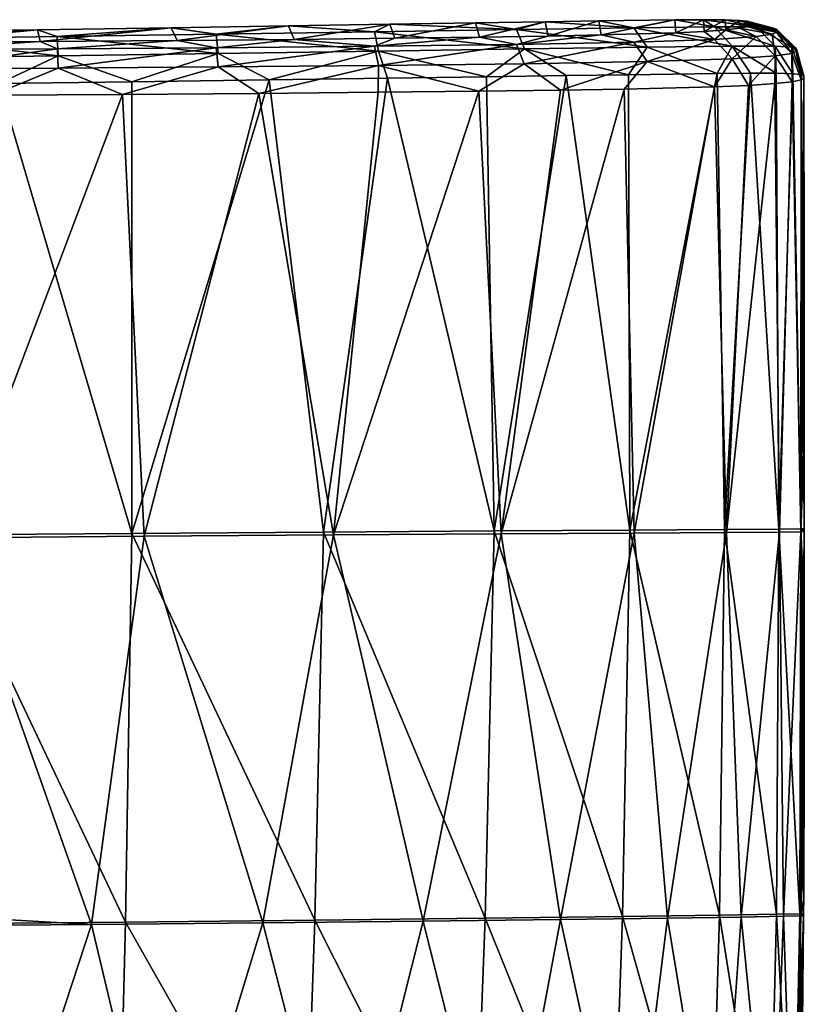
# Model space of a CAD drawing. Header units: millimetres. Extents: x -104 to 104, y -36 to 73.
# Tile 145 of 145: x 90 to 104, y -2 to 17. Entities that reach past the tile are written whole.
import ezdxf

# ---------------------------------------------------------------- set-up
doc = ezdxf.new("R2010")
doc.units = ezdxf.units.MM
doc.header["$LTSCALE"] = 33.374815
for name, color, linetype in [('260', 7, 'CONTINUOUS'), ('261', 7, 'CONTINUOUS'), ('262', 7, 'CONTINUOUS'), ('263', 7, 'CONTINUOUS'), ('264', 7, 'CONTINUOUS')]:
    doc.layers.add(name, color=color, linetype=linetype)

msp = doc.modelspace()

# ---------------------------------------------------------------- linework, layer by layer
at = {"layer": '260', "color": 7, "linetype": 'CONTINUOUS', "true_color": 0xe6e6e6}
for points in [[(92.574, 16.645, -37.881), (90.113, 16.385, -67.046), (90.065, 16.608, -37.752), (92.574, 16.645, -37.881)], [(92.683, 16.405, -66.912), (90.113, 16.385, -67.046), (92.574, 16.645, -37.881), (92.683, 16.405, -66.912)], [(94.771, 16.68, -38.11), (92.683, 16.405, -66.912), (92.574, 16.645, -37.881), (94.771, 16.68, -38.11)], [(94.881, 16.425, -66.676), (92.683, 16.405, -66.912), (94.771, 16.68, -38.11), (94.881, 16.425, -66.676)], [(96.674, 16.71, -38.457), (94.881, 16.425, -66.676), (94.771, 16.68, -38.11), (96.674, 16.71, -38.457)], [(96.765, 16.446, -66.325), (94.881, 16.425, -66.676), (96.674, 16.71, -38.457), (96.765, 16.446, -66.325)], [(98.28, 16.737, -38.93), (96.765, 16.446, -66.325), (96.674, 16.71, -38.457), (98.28, 16.737, -38.93)], [(98.353, 16.467, -65.848), (96.765, 16.446, -66.325), (98.28, 16.737, -38.93), (98.353, 16.467, -65.848)], [(99.585, 16.758, -39.522), (98.353, 16.467, -65.848), (98.28, 16.737, -38.93), (99.585, 16.758, -39.522)], [(99.64, 16.488, -65.254), (98.353, 16.467, -65.848), (99.585, 16.758, -39.522), (99.64, 16.488, -65.254)], [(100.595, 16.774, -40.208), (99.64, 16.488, -65.254), (99.585, 16.758, -39.522), (100.595, 16.774, -40.208)], [(100.636, 16.509, -64.568), (99.64, 16.488, -65.254), (100.595, 16.774, -40.208), (100.636, 16.509, -64.568)], [(102.017, 16.792, -41.919), (100.636, 16.509, -64.568), (100.595, 16.774, -40.208), (102.017, 16.792, -41.919)], [(102.038, 16.551, -62.861), (100.636, 16.509, -64.568), (102.017, 16.792, -41.919), (102.038, 16.551, -62.861)], [(102.555, 16.795, -43.117), (102.038, 16.551, -62.861), (102.017, 16.792, -41.919), (102.555, 16.795, -43.117)], [(102.571, 16.576, -61.663), (102.038, 16.551, -62.861), (102.555, 16.795, -43.117), (102.571, 16.576, -61.663)], [(102.963, 16.793, -44.601), (102.571, 16.576, -61.663), (102.555, 16.795, -43.117), (102.963, 16.793, -44.601)], [(102.974, 16.604, -60.178), (102.571, 16.576, -61.663), (102.963, 16.793, -44.601), (102.974, 16.604, -60.178)], [(103.231, 16.783, -46.37), (102.974, 16.604, -60.178), (102.963, 16.793, -44.601), (103.231, 16.783, -46.37)], [(103.237, 16.635, -58.416), (102.974, 16.604, -60.178), (103.231, 16.783, -46.37), (103.237, 16.635, -58.416)], [(103.373, 16.766, -48.441), (103.237, 16.635, -58.416), (103.231, 16.783, -46.37), (103.373, 16.766, -48.441)], [(103.376, 16.667, -56.378), (103.237, 16.635, -58.416), (103.373, 16.766, -48.441), (103.376, 16.667, -56.378)], [(103.421, 16.744, -50.552), (103.376, 16.667, -56.378), (103.373, 16.766, -48.441), (103.421, 16.744, -50.552)], [(103.422, 16.698, -54.262), (103.376, 16.667, -56.378), (103.421, 16.744, -50.552), (103.422, 16.698, -54.262)], [(103.427, 16.722, -52.406), (103.422, 16.698, -54.262), (103.421, 16.744, -50.552), (103.427, 16.722, -52.406)], [(90.065, 16.608, -37.752), (87.538, 16.366, -67.093), (87.523, 16.573, -37.705), (90.065, 16.608, -37.752)], [(90.113, 16.385, -67.046), (87.538, 16.366, -67.093), (90.065, 16.608, -37.752), (90.113, 16.385, -67.046)]]:
    msp.add_3dface(points, dxfattribs=at)
at = {"layer": '261', "color": 7, "linetype": 'CONTINUOUS', "true_color": 0xe6e6e6}
for points in [[(102.974, 16.604, -60.178), (103.237, 16.635, -58.416), (103.544, 16.478, -59.899), (102.974, 16.604, -60.178)], [(103.237, 16.635, -58.416), (103.376, 16.667, -56.378), (103.847, 16.524, -57.173), (103.237, 16.635, -58.416)], [(103.544, 16.478, -59.899), (103.237, 16.635, -58.416), (103.847, 16.524, -57.173), (103.544, 16.478, -59.899)], [(103.376, 16.667, -56.378), (103.422, 16.698, -54.262), (103.928, 16.562, -54.6), (103.376, 16.667, -56.378)], [(103.847, 16.524, -57.173), (103.376, 16.667, -56.378), (103.928, 16.562, -54.6), (103.847, 16.524, -57.173)], [(103.422, 16.698, -54.262), (103.427, 16.722, -52.406), (103.928, 16.562, -54.6), (103.422, 16.698, -54.262)], [(103.441, 16.722, -52.406), (103.928, 16.562, -54.6), (103.427, 16.722, -52.406), (103.441, 16.722, -52.406)], [(103.94, 16.588, -52.404), (103.928, 16.562, -54.6), (103.441, 16.722, -52.406), (103.94, 16.588, -52.404)], [(94.881, 16.425, -66.676), (96.765, 16.446, -66.325), (96.385, 16.299, -66.922), (94.881, 16.425, -66.676)], [(96.765, 16.446, -66.325), (98.353, 16.467, -65.848), (96.385, 16.299, -66.922), (96.765, 16.446, -66.325)], [(96.385, 16.299, -66.922), (98.353, 16.467, -65.848), (99.048, 16.333, -66.109), (96.385, 16.299, -66.922)], [(98.353, 16.467, -65.848), (99.64, 16.488, -65.254), (99.048, 16.333, -66.109), (98.353, 16.467, -65.848)], [(99.64, 16.488, -65.254), (100.636, 16.509, -64.568), (99.048, 16.333, -66.109), (99.64, 16.488, -65.254)], [(99.048, 16.333, -66.109), (100.636, 16.509, -64.568), (101.247, 16.375, -64.7), (99.048, 16.333, -66.109)], [(100.636, 16.509, -64.568), (102.038, 16.551, -62.861), (101.247, 16.375, -64.7), (100.636, 16.509, -64.568)], [(101.247, 16.375, -64.7), (102.038, 16.551, -62.861), (102.762, 16.426, -62.547), (101.247, 16.375, -64.7)], [(102.038, 16.551, -62.861), (102.571, 16.576, -61.663), (102.762, 16.426, -62.547), (102.038, 16.551, -62.861)], [(102.571, 16.576, -61.663), (102.974, 16.604, -60.178), (102.762, 16.426, -62.547), (102.571, 16.576, -61.663)], [(102.762, 16.426, -62.547), (102.974, 16.604, -60.178), (103.544, 16.478, -59.899), (102.762, 16.426, -62.547)], [(102.762, 16.426, -62.547), (103.544, 16.478, -59.899), (103.094, 16.064, -62.689), (102.762, 16.426, -62.547)], [(103.544, 16.478, -59.899), (103.902, 16.117, -59.957), (103.094, 16.064, -62.689), (103.544, 16.478, -59.899)], [(103.544, 16.478, -59.899), (103.847, 16.524, -57.173), (103.902, 16.117, -59.957), (103.544, 16.478, -59.899)], [(103.847, 16.524, -57.173), (103.928, 16.562, -54.6), (104.211, 16.164, -57.189), (103.847, 16.524, -57.173)], [(103.847, 16.524, -57.173), (104.211, 16.164, -57.189), (103.902, 16.117, -59.957), (103.847, 16.524, -57.173)], [(103.928, 16.562, -54.6), (103.94, 16.588, -52.404), (104.293, 16.202, -54.599), (103.928, 16.562, -54.6)], [(103.928, 16.562, -54.6), (104.293, 16.202, -54.599), (104.211, 16.164, -57.189), (103.928, 16.562, -54.6)], [(104.306, 16.222, -52.4), (104.293, 16.202, -54.599), (103.94, 16.588, -52.404), (104.306, 16.222, -52.4)], [(87.538, 16.366, -67.093), (90.113, 16.385, -67.046), (87.672, 16.227, -67.591), (87.538, 16.366, -67.093)], [(87.672, 16.227, -67.591), (90.113, 16.385, -67.046), (90.438, 16.246, -67.534), (87.672, 16.227, -67.591)], [(90.113, 16.385, -67.046), (92.683, 16.405, -66.912), (90.438, 16.246, -67.534), (90.113, 16.385, -67.046)], [(90.438, 16.246, -67.534), (92.683, 16.405, -66.912), (93.419, 16.27, -67.35), (90.438, 16.246, -67.534)], [(90.438, 16.246, -67.534), (93.419, 16.27, -67.35), (90.454, 15.887, -67.888), (90.438, 16.246, -67.534)], [(93.419, 16.27, -67.35), (93.456, 15.91, -67.702), (90.454, 15.887, -67.888), (93.419, 16.27, -67.35)], [(92.683, 16.405, -66.912), (94.881, 16.425, -66.676), (93.419, 16.27, -67.35), (92.683, 16.405, -66.912)], [(93.419, 16.27, -67.35), (94.881, 16.425, -66.676), (96.385, 16.299, -66.922), (93.419, 16.27, -67.35)], [(93.419, 16.27, -67.35), (96.385, 16.299, -66.922), (93.456, 15.91, -67.702), (93.419, 16.27, -67.35)], [(96.385, 16.299, -66.922), (96.461, 15.938, -67.268), (93.456, 15.91, -67.702), (96.385, 16.299, -66.922)], [(96.385, 16.299, -66.922), (99.048, 16.333, -66.109), (96.461, 15.938, -67.268), (96.385, 16.299, -66.922)], [(99.048, 16.333, -66.109), (99.195, 15.97, -66.432), (96.461, 15.938, -67.268), (99.048, 16.333, -66.109)], [(99.048, 16.333, -66.109), (101.247, 16.375, -64.7), (99.195, 15.97, -66.432), (99.048, 16.333, -66.109)], [(101.247, 16.375, -64.7), (101.497, 16.012, -64.955), (99.195, 15.97, -66.432), (101.247, 16.375, -64.7)], [(101.247, 16.375, -64.7), (102.762, 16.426, -62.547), (101.497, 16.012, -64.955), (101.247, 16.375, -64.7)], [(102.762, 16.426, -62.547), (103.094, 16.064, -62.689), (101.497, 16.012, -64.955), (102.762, 16.426, -62.547)], [(87.672, 16.227, -67.591), (90.438, 16.246, -67.534), (87.678, 15.869, -67.946), (87.672, 16.227, -67.591)], [(90.438, 16.246, -67.534), (90.454, 15.887, -67.888), (87.678, 15.869, -67.946), (90.438, 16.246, -67.534)], [(103.902, 16.117, -59.957), (103.399, 15.564, -62.313), (103.094, 16.064, -62.689), (103.902, 16.117, -59.957)], [(103.892, 15.596, -60.697), (103.399, 15.564, -62.313), (103.902, 16.117, -59.957), (103.892, 15.596, -60.697)], [(104.217, 15.63, -58.742), (103.892, 15.596, -60.697), (103.902, 16.117, -59.957), (104.217, 15.63, -58.742)], [(104.211, 16.164, -57.189), (104.217, 15.63, -58.742), (103.902, 16.117, -59.957), (104.211, 16.164, -57.189)], [(104.293, 16.202, -54.599), (104.385, 15.666, -56.478), (104.211, 16.164, -57.189), (104.293, 16.202, -54.599)], [(104.385, 15.666, -56.478), (104.217, 15.63, -58.742), (104.211, 16.164, -57.189), (104.385, 15.666, -56.478)], [(104.306, 16.222, -52.4), (104.435, 15.698, -54.282), (104.293, 16.202, -54.599), (104.306, 16.222, -52.4)], [(104.435, 15.698, -54.282), (104.385, 15.666, -56.478), (104.293, 16.202, -54.599), (104.435, 15.698, -54.282)], [(104.44, 15.722, -52.393), (104.435, 15.698, -54.282), (104.306, 16.222, -52.4), (104.44, 15.722, -52.393)], [(90.454, 15.887, -67.888), (89.216, 15.378, -68.058), (87.678, 15.869, -67.946), (90.454, 15.887, -67.888)], [(91.662, 15.395, -67.968), (89.216, 15.378, -68.058), (90.454, 15.887, -67.888), (91.662, 15.395, -67.968)], [(93.456, 15.91, -67.702), (91.662, 15.395, -67.968), (90.454, 15.887, -67.888), (93.456, 15.91, -67.702)], [(94.216, 15.414, -67.756), (91.662, 15.395, -67.968), (93.456, 15.91, -67.702), (94.216, 15.414, -67.756)], [(96.461, 15.938, -67.268), (94.216, 15.414, -67.756), (93.456, 15.91, -67.702), (96.461, 15.938, -67.268)], [(96.454, 15.434, -67.404), (94.216, 15.414, -67.756), (96.461, 15.938, -67.268), (96.454, 15.434, -67.404)], [(98.342, 15.454, -66.9), (96.454, 15.434, -67.404), (96.461, 15.938, -67.268), (98.342, 15.454, -66.9)], [(99.195, 15.97, -66.432), (98.342, 15.454, -66.9), (96.461, 15.938, -67.268), (99.195, 15.97, -66.432)], [(99.875, 15.473, -66.253), (98.342, 15.454, -66.9), (99.195, 15.97, -66.432), (99.875, 15.473, -66.253)], [(101.497, 16.012, -64.955), (99.875, 15.473, -66.253), (99.195, 15.97, -66.432), (101.497, 16.012, -64.955)], [(101.071, 15.494, -65.491), (99.875, 15.473, -66.253), (101.497, 16.012, -64.955), (101.071, 15.494, -65.491)], [(102.765, 15.537, -63.6), (101.071, 15.494, -65.491), (101.497, 16.012, -64.955), (102.765, 15.537, -63.6)], [(103.094, 16.064, -62.689), (102.765, 15.537, -63.6), (101.497, 16.012, -64.955), (103.094, 16.064, -62.689)], [(103.399, 15.564, -62.313), (102.765, 15.537, -63.6), (103.094, 16.064, -62.689), (103.399, 15.564, -62.313)]]:
    msp.add_3dface(points, dxfattribs=at)
at = {"layer": '262', "color": 7, "linetype": 'CONTINUOUS', "true_color": 0xe6e6e6}
for points in [[(92.574, 16.645, -37.881), (90.065, 16.608, -37.752), (90.436, 16.477, -37.26), (92.574, 16.645, -37.881)], [(93.417, 16.522, -37.445), (92.574, 16.645, -37.881), (90.436, 16.477, -37.26), (93.417, 16.522, -37.445)], [(94.771, 16.68, -38.11), (92.574, 16.645, -37.881), (93.417, 16.522, -37.445), (94.771, 16.68, -38.11)], [(96.383, 16.568, -37.873), (94.771, 16.68, -38.11), (93.417, 16.522, -37.445), (96.383, 16.568, -37.873)], [(96.674, 16.71, -38.457), (94.771, 16.68, -38.11), (96.383, 16.568, -37.873), (96.674, 16.71, -38.457)], [(99.047, 16.611, -38.688), (96.674, 16.71, -38.457), (96.383, 16.568, -37.873), (99.047, 16.611, -38.688)], [(98.28, 16.737, -38.93), (96.674, 16.71, -38.457), (99.047, 16.611, -38.688), (98.28, 16.737, -38.93)], [(99.585, 16.758, -39.522), (98.28, 16.737, -38.93), (99.047, 16.611, -38.688), (99.585, 16.758, -39.522)], [(101.247, 16.645, -40.099), (99.585, 16.758, -39.522), (99.047, 16.611, -38.688), (101.247, 16.645, -40.099)], [(101.5, 16.282, -39.836), (101.247, 16.645, -40.099), (99.047, 16.611, -38.688), (101.5, 16.282, -39.836)], [(100.595, 16.774, -40.208), (99.585, 16.758, -39.522), (101.247, 16.645, -40.099), (100.595, 16.774, -40.208)], [(102.017, 16.792, -41.919), (100.595, 16.774, -40.208), (101.247, 16.645, -40.099), (102.017, 16.792, -41.919)], [(102.762, 16.663, -42.256), (102.017, 16.792, -41.919), (101.247, 16.645, -40.099), (102.762, 16.663, -42.256)], [(103.096, 16.301, -42.106), (102.762, 16.663, -42.256), (101.247, 16.645, -40.099), (103.096, 16.301, -42.106)], [(101.5, 16.282, -39.836), (103.096, 16.301, -42.106), (101.247, 16.645, -40.099), (101.5, 16.282, -39.836)], [(102.555, 16.795, -43.117), (102.017, 16.792, -41.919), (102.762, 16.663, -42.256), (102.555, 16.795, -43.117)], [(102.963, 16.793, -44.601), (102.555, 16.795, -43.117), (103.543, 16.661, -44.908), (102.963, 16.793, -44.601)], [(103.543, 16.661, -44.908), (102.555, 16.795, -43.117), (102.762, 16.663, -42.256), (103.543, 16.661, -44.908)], [(103.096, 16.301, -42.106), (103.903, 16.3, -44.842), (102.762, 16.663, -42.256), (103.096, 16.301, -42.106)], [(103.903, 16.3, -44.842), (103.543, 16.661, -44.908), (102.762, 16.663, -42.256), (103.903, 16.3, -44.842)], [(103.231, 16.783, -46.37), (102.963, 16.793, -44.601), (103.543, 16.661, -44.908), (103.231, 16.783, -46.37)], [(103.373, 16.766, -48.441), (103.231, 16.783, -46.37), (103.845, 16.643, -47.637), (103.373, 16.766, -48.441)], [(103.845, 16.643, -47.637), (103.231, 16.783, -46.37), (103.543, 16.661, -44.908), (103.845, 16.643, -47.637)], [(103.421, 16.744, -50.552), (103.373, 16.766, -48.441), (103.927, 16.617, -50.21), (103.421, 16.744, -50.552)], [(103.927, 16.617, -50.21), (103.373, 16.766, -48.441), (103.845, 16.643, -47.637), (103.927, 16.617, -50.21)], [(103.421, 16.744, -50.552), (103.94, 16.588, -52.404), (103.441, 16.722, -52.406), (103.421, 16.744, -50.552)], [(103.94, 16.588, -52.404), (103.421, 16.744, -50.552), (103.927, 16.617, -50.21), (103.94, 16.588, -52.404)], [(103.421, 16.744, -50.552), (103.441, 16.722, -52.406), (103.427, 16.722, -52.406), (103.421, 16.744, -50.552)], [(103.903, 16.3, -44.842), (104.211, 16.283, -47.612), (103.543, 16.661, -44.908), (103.903, 16.3, -44.842)], [(104.211, 16.283, -47.612), (103.845, 16.643, -47.637), (103.543, 16.661, -44.908), (104.211, 16.283, -47.612)], [(104.211, 16.283, -47.612), (104.293, 16.258, -50.201), (103.845, 16.643, -47.637), (104.211, 16.283, -47.612)], [(104.293, 16.258, -50.201), (103.927, 16.617, -50.21), (103.845, 16.643, -47.637), (104.293, 16.258, -50.201)], [(90.065, 16.608, -37.752), (87.523, 16.573, -37.705), (87.669, 16.438, -37.202), (90.065, 16.608, -37.752)], [(90.436, 16.477, -37.26), (90.065, 16.608, -37.752), (87.669, 16.438, -37.202), (90.436, 16.477, -37.26)], [(90.454, 16.118, -36.901), (90.436, 16.477, -37.26), (87.669, 16.438, -37.202), (90.454, 16.118, -36.901)], [(87.677, 16.079, -36.843), (90.454, 16.118, -36.901), (87.669, 16.438, -37.202), (87.677, 16.079, -36.843)], [(93.456, 16.161, -37.087), (93.417, 16.522, -37.445), (90.436, 16.477, -37.26), (93.456, 16.161, -37.087)], [(90.454, 16.118, -36.901), (93.456, 16.161, -37.087), (90.436, 16.477, -37.26), (90.454, 16.118, -36.901)], [(96.463, 16.207, -37.521), (96.383, 16.568, -37.873), (93.417, 16.522, -37.445), (96.463, 16.207, -37.521)], [(93.456, 16.161, -37.087), (96.463, 16.207, -37.521), (93.417, 16.522, -37.445), (93.456, 16.161, -37.087)], [(99.197, 16.248, -38.357), (99.047, 16.611, -38.688), (96.383, 16.568, -37.873), (99.197, 16.248, -38.357)], [(96.463, 16.207, -37.521), (99.197, 16.248, -38.357), (96.383, 16.568, -37.873), (96.463, 16.207, -37.521)], [(99.197, 16.248, -38.357), (101.5, 16.282, -39.836), (99.047, 16.611, -38.688), (99.197, 16.248, -38.357)], [(104.306, 16.222, -52.4), (103.94, 16.588, -52.404), (103.927, 16.617, -50.21), (104.306, 16.222, -52.4)], [(104.293, 16.258, -50.201), (104.306, 16.222, -52.4), (103.927, 16.617, -50.21), (104.293, 16.258, -50.201)], [(101.5, 16.282, -39.836), (99.197, 16.248, -38.357), (101.152, 15.763, -39.356), (101.5, 16.282, -39.836)], [(102.815, 15.784, -41.267), (101.5, 16.282, -39.836), (101.152, 15.763, -39.356), (102.815, 15.784, -41.267)], [(103.096, 16.301, -42.106), (101.5, 16.282, -39.836), (102.815, 15.784, -41.267), (103.096, 16.301, -42.106)], [(103.44, 15.79, -42.576), (103.096, 16.301, -42.106), (102.815, 15.784, -41.267), (103.44, 15.79, -42.576)], [(103.903, 16.3, -44.842), (103.096, 16.301, -42.106), (103.921, 15.791, -44.216), (103.903, 16.3, -44.842)], [(103.921, 15.791, -44.216), (103.096, 16.301, -42.106), (103.44, 15.79, -42.576), (103.921, 15.791, -44.216)], [(104.211, 16.283, -47.612), (103.903, 16.3, -44.842), (104.234, 15.783, -46.196), (104.211, 16.283, -47.612)], [(104.234, 15.783, -46.196), (103.903, 16.3, -44.842), (103.921, 15.791, -44.216), (104.234, 15.783, -46.196)], [(104.293, 16.258, -50.201), (104.211, 16.283, -47.612), (104.391, 15.766, -48.455), (104.293, 16.258, -50.201)], [(104.391, 15.766, -48.455), (104.211, 16.283, -47.612), (104.234, 15.783, -46.196), (104.391, 15.766, -48.455)], [(104.44, 15.722, -52.393), (104.306, 16.222, -52.4), (104.293, 16.258, -50.201), (104.44, 15.722, -52.393)], [(104.44, 15.722, -52.393), (104.293, 16.258, -50.201), (104.435, 15.744, -50.584), (104.44, 15.722, -52.393)], [(104.435, 15.744, -50.584), (104.293, 16.258, -50.201), (104.391, 15.766, -48.455), (104.435, 15.744, -50.584)], [(90.454, 16.118, -36.901), (87.677, 16.079, -36.843), (89.341, 15.597, -36.732), (90.454, 16.118, -36.901)], [(91.836, 15.632, -36.829), (90.454, 16.118, -36.901), (89.341, 15.597, -36.732), (91.836, 15.632, -36.829)], [(93.456, 16.161, -37.087), (90.454, 16.118, -36.901), (91.836, 15.632, -36.829), (93.456, 16.161, -37.087)], [(94.412, 15.668, -37.053), (93.456, 16.161, -37.087), (91.836, 15.632, -36.829), (94.412, 15.668, -37.053)], [(96.463, 16.207, -37.521), (93.456, 16.161, -37.087), (94.412, 15.668, -37.053), (96.463, 16.207, -37.521)], [(96.628, 15.7, -37.418), (96.463, 16.207, -37.521), (94.412, 15.668, -37.053), (96.628, 15.7, -37.418)], [(99.197, 16.248, -38.357), (96.463, 16.207, -37.521), (98.484, 15.726, -37.933), (99.197, 16.248, -38.357)], [(98.484, 15.726, -37.933), (96.463, 16.207, -37.521), (96.628, 15.7, -37.418), (98.484, 15.726, -37.933)], [(99.983, 15.747, -38.588), (99.197, 16.248, -38.357), (98.484, 15.726, -37.933), (99.983, 15.747, -38.588)], [(101.152, 15.763, -39.356), (99.197, 16.248, -38.357), (99.983, 15.747, -38.588), (101.152, 15.763, -39.356)]]:
    msp.add_3dface(points, dxfattribs=at)
at = {"layer": '263', "color": 7, "linetype": 'CONTINUOUS', "true_color": 0xe6e6e6}
for points in [[(96.628, 15.7, -37.418), (94.412, 15.668, -37.053), (95.43, 7.185, -37.278), (96.628, 15.7, -37.418)], [(98.632, 7.206, -38.148), (96.628, 15.7, -37.418), (95.43, 7.185, -37.278), (98.632, 7.206, -38.148)], [(98.484, 15.726, -37.933), (96.628, 15.7, -37.418), (98.632, 7.206, -38.148), (98.484, 15.726, -37.933)], [(99.983, 15.747, -38.588), (98.484, 15.726, -37.933), (98.632, 7.206, -38.148), (99.983, 15.747, -38.588)], [(101.177, 7.222, -39.613), (99.983, 15.747, -38.588), (98.632, 7.206, -38.148), (101.177, 7.222, -39.613)], [(101.152, 15.763, -39.356), (99.983, 15.747, -38.588), (101.177, 7.222, -39.613), (101.152, 15.763, -39.356)], [(102.815, 15.784, -41.267), (101.152, 15.763, -39.356), (101.177, 7.222, -39.613), (102.815, 15.784, -41.267)], [(102.949, 7.233, -41.78), (102.815, 15.784, -41.267), (101.177, 7.222, -39.613), (102.949, 7.233, -41.78)], [(103.44, 15.79, -42.576), (102.815, 15.784, -41.267), (102.949, 7.233, -41.78), (103.44, 15.79, -42.576)], [(103.969, 7.24, -44.69), (103.44, 15.79, -42.576), (102.949, 7.233, -41.78), (103.969, 7.24, -44.69)], [(103.921, 15.791, -44.216), (103.44, 15.79, -42.576), (103.969, 7.24, -44.69), (103.921, 15.791, -44.216)], [(104.234, 15.783, -46.196), (103.921, 15.791, -44.216), (103.969, 7.24, -44.69), (104.234, 15.783, -46.196)], [(104.383, 7.244, -48.287), (104.234, 15.783, -46.196), (103.969, 7.24, -44.69), (104.383, 7.244, -48.287)], [(104.391, 15.766, -48.455), (104.234, 15.783, -46.196), (104.383, 7.244, -48.287), (104.391, 15.766, -48.455)], [(104.446, 7.25, -52.393), (104.391, 15.766, -48.455), (104.383, 7.244, -48.287), (104.446, 7.25, -52.393)], [(104.435, 15.744, -50.584), (104.391, 15.766, -48.455), (104.446, 7.25, -52.393), (104.435, 15.744, -50.584)], [(104.44, 15.722, -52.393), (104.435, 15.744, -50.584), (104.442, 12.153, -52.393), (104.44, 15.722, -52.393)], [(104.442, 12.153, -52.393), (104.435, 15.744, -50.584), (104.445, 8.867, -52.393), (104.442, 12.153, -52.393)], [(104.445, 8.867, -52.393), (104.435, 15.744, -50.584), (104.446, 7.25, -52.393), (104.445, 8.867, -52.393)], [(91.833, 7.159, -36.855), (89.341, 15.597, -36.732), (88.266, 7.132, -36.712), (91.833, 7.159, -36.855)], [(91.836, 15.632, -36.829), (89.341, 15.597, -36.732), (91.833, 7.159, -36.855), (91.836, 15.632, -36.829)], [(94.412, 15.668, -37.053), (91.836, 15.632, -36.829), (91.833, 7.159, -36.855), (94.412, 15.668, -37.053)], [(95.43, 7.185, -37.278), (94.412, 15.668, -37.053), (91.833, 7.159, -36.855), (95.43, 7.185, -37.278)], [(98.632, 7.206, -38.148), (95.43, 7.185, -37.278), (98.462, -0.057, -38.333), (98.632, 7.206, -38.148)], [(101.038, -0.026, -39.865), (98.632, 7.206, -38.148), (98.462, -0.057, -38.333), (101.038, -0.026, -39.865)], [(101.177, 7.222, -39.613), (98.632, 7.206, -38.148), (101.038, -0.026, -39.865), (101.177, 7.222, -39.613)], [(102.859, -0.001, -42.063), (101.177, 7.222, -39.613), (101.038, -0.026, -39.865), (102.859, -0.001, -42.063)], [(102.949, 7.233, -41.78), (101.177, 7.222, -39.613), (102.859, -0.001, -42.063), (102.949, 7.233, -41.78)], [(103.925, 0.017, -44.944), (102.949, 7.233, -41.78), (102.859, -0.001, -42.063), (103.925, 0.017, -44.944)], [(103.969, 7.24, -44.69), (102.949, 7.233, -41.78), (103.925, 0.017, -44.944), (103.969, 7.24, -44.69)], [(104.364, 0.027, -48.443), (103.969, 7.24, -44.69), (103.925, 0.017, -44.944), (104.364, 0.027, -48.443)], [(104.383, 7.244, -48.287), (103.969, 7.24, -44.69), (104.364, 0.027, -48.443), (104.383, 7.244, -48.287)], [(104.433, 0.027, -52.393), (104.383, 7.244, -48.287), (104.364, 0.027, -48.443), (104.433, 0.027, -52.393)], [(104.446, 7.25, -52.393), (104.383, 7.244, -48.287), (104.446, 7.195, -52.393), (104.446, 7.25, -52.393)], [(104.446, 7.195, -52.393), (104.383, 7.244, -48.287), (104.447, 5.804, -52.393), (104.446, 7.195, -52.393)], [(104.447, 5.804, -52.393), (104.383, 7.244, -48.287), (104.445, 2.948, -52.393), (104.447, 5.804, -52.393)], [(104.445, 2.948, -52.393), (104.383, 7.244, -48.287), (104.435, 0.325, -52.393), (104.445, 2.948, -52.393)], [(104.435, 0.325, -52.393), (104.383, 7.244, -48.287), (104.433, 0.027, -52.393), (104.435, 0.325, -52.393)], [(91.713, -0.13, -36.903), (88.266, 7.132, -36.712), (88.216, -0.164, -36.729), (91.713, -0.13, -36.903)], [(91.833, 7.159, -36.855), (88.266, 7.132, -36.712), (91.713, -0.13, -36.903), (91.833, 7.159, -36.855)], [(95.265, -0.093, -37.387), (91.833, 7.159, -36.855), (91.713, -0.13, -36.903), (95.265, -0.093, -37.387)], [(95.43, 7.185, -37.278), (91.833, 7.159, -36.855), (95.265, -0.093, -37.387), (95.43, 7.185, -37.278)], [(98.462, -0.057, -38.333), (95.43, 7.185, -37.278), (95.265, -0.093, -37.387), (98.462, -0.057, -38.333)], [(103.925, 0.017, -44.944), (102.859, -0.001, -42.063), (103.784, -5.841, -45.229), (103.925, 0.017, -44.944)], [(104.243, -5.818, -48.614), (103.925, 0.017, -44.944), (103.784, -5.841, -45.229), (104.243, -5.818, -48.614)], [(104.364, 0.027, -48.443), (103.925, 0.017, -44.944), (104.243, -5.818, -48.614), (104.364, 0.027, -48.443)], [(104.316, -5.813, -52.393), (104.364, 0.027, -48.443), (104.243, -5.818, -48.614), (104.316, -5.813, -52.393)], [(104.369, -4.168, -52.393), (104.364, 0.027, -48.443), (104.316, -5.813, -52.393), (104.369, -4.168, -52.393)], [(104.433, 0.027, -52.393), (104.364, 0.027, -48.443), (104.432, -0.013, -52.393), (104.433, 0.027, -52.393)], [(104.432, -0.013, -52.393), (104.364, 0.027, -48.443), (104.411, -2.04, -52.393), (104.432, -0.013, -52.393)], [(104.411, -2.04, -52.393), (104.364, 0.027, -48.443), (104.369, -4.168, -52.393), (104.411, -2.04, -52.393)], [(91.567, -6.064, -37.04), (88.216, -0.164, -36.729), (88.153, -6.085, -36.836), (91.567, -6.064, -37.04)], [(91.713, -0.13, -36.903), (88.216, -0.164, -36.729), (91.567, -6.064, -37.04), (91.713, -0.13, -36.903)], [(95.06, -6.027, -37.578), (91.713, -0.13, -36.903), (91.567, -6.064, -37.04), (95.06, -6.027, -37.578)], [(95.265, -0.093, -37.387), (91.713, -0.13, -36.903), (95.06, -6.027, -37.578), (95.265, -0.093, -37.387)], [(98.238, -5.979, -38.588), (95.265, -0.093, -37.387), (95.06, -6.027, -37.578), (98.238, -5.979, -38.588)], [(98.462, -0.057, -38.333), (95.265, -0.093, -37.387), (98.238, -5.979, -38.588), (98.462, -0.057, -38.333)], [(100.829, -5.928, -40.175), (98.462, -0.057, -38.333), (98.238, -5.979, -38.588), (100.829, -5.928, -40.175)], [(101.038, -0.026, -39.865), (98.462, -0.057, -38.333), (100.829, -5.928, -40.175), (101.038, -0.026, -39.865)], [(102.684, -5.879, -42.39), (101.038, -0.026, -39.865), (100.829, -5.928, -40.175), (102.684, -5.879, -42.39)], [(102.859, -0.001, -42.063), (101.038, -0.026, -39.865), (102.684, -5.879, -42.39), (102.859, -0.001, -42.063)], [(103.784, -5.841, -45.229), (102.859, -0.001, -42.063), (102.684, -5.879, -42.39), (103.784, -5.841, -45.229)]]:
    msp.add_3dface(points, dxfattribs=at)
at = {"layer": '264', "color": 7, "linetype": 'CONTINUOUS', "true_color": 0xe6e6e6}
for points in [[(104.435, 15.698, -54.282), (104.44, 15.722, -52.393), (104.384, 7.189, -56.463), (104.435, 15.698, -54.282)], [(104.44, 15.722, -52.393), (104.442, 12.153, -52.393), (104.384, 7.189, -56.463), (104.44, 15.722, -52.393)], [(104.385, 15.666, -56.478), (104.435, 15.698, -54.282), (104.384, 7.189, -56.463), (104.385, 15.666, -56.478)], [(101.071, 15.494, -65.491), (102.765, 15.537, -63.6), (101.254, 7.168, -65.107), (101.071, 15.494, -65.491)], [(101.254, 7.168, -65.107), (102.765, 15.537, -63.6), (102.986, 7.179, -62.936), (101.254, 7.168, -65.107)], [(102.765, 15.537, -63.6), (103.399, 15.564, -62.313), (102.986, 7.179, -62.936), (102.765, 15.537, -63.6)], [(103.399, 15.564, -62.313), (103.892, 15.596, -60.697), (102.986, 7.179, -62.936), (103.399, 15.564, -62.313)], [(102.986, 7.179, -62.936), (103.892, 15.596, -60.697), (103.981, 7.186, -60.036), (102.986, 7.179, -62.936)], [(103.892, 15.596, -60.697), (104.217, 15.63, -58.742), (103.981, 7.186, -60.036), (103.892, 15.596, -60.697)], [(103.981, 7.186, -60.036), (104.217, 15.63, -58.742), (104.384, 7.189, -56.463), (103.981, 7.186, -60.036)], [(104.217, 15.63, -58.742), (104.385, 15.666, -56.478), (104.384, 7.189, -56.463), (104.217, 15.63, -58.742)], [(89.216, 15.378, -68.058), (91.662, 15.395, -67.968), (88.512, 7.079, -68.071), (89.216, 15.378, -68.058)], [(88.512, 7.079, -68.071), (91.662, 15.395, -67.968), (92.065, 7.106, -67.915), (88.512, 7.079, -68.071)], [(91.662, 15.395, -67.968), (94.216, 15.414, -67.756), (92.065, 7.106, -67.915), (91.662, 15.395, -67.968)], [(92.065, 7.106, -67.915), (94.216, 15.414, -67.756), (95.616, 7.131, -67.474), (92.065, 7.106, -67.915)], [(94.216, 15.414, -67.756), (96.454, 15.434, -67.404), (95.616, 7.131, -67.474), (94.216, 15.414, -67.756)], [(96.454, 15.434, -67.404), (98.342, 15.454, -66.9), (95.616, 7.131, -67.474), (96.454, 15.434, -67.404)], [(95.616, 7.131, -67.474), (98.342, 15.454, -66.9), (98.762, 7.152, -66.585), (95.616, 7.131, -67.474)], [(98.342, 15.454, -66.9), (99.875, 15.473, -66.253), (98.762, 7.152, -66.585), (98.342, 15.454, -66.9)], [(99.875, 15.473, -66.253), (101.071, 15.494, -65.491), (98.762, 7.152, -66.585), (99.875, 15.473, -66.253)], [(98.762, 7.152, -66.585), (101.071, 15.494, -65.491), (101.254, 7.168, -65.107), (98.762, 7.152, -66.585)], [(104.442, 12.153, -52.393), (104.445, 8.867, -52.393), (104.384, 7.189, -56.463), (104.442, 12.153, -52.393)], [(104.445, 8.867, -52.393), (104.446, 7.25, -52.393), (104.384, 7.189, -56.463), (104.445, 8.867, -52.393)], [(104.446, 7.25, -52.393), (104.446, 7.195, -52.393), (104.384, 7.189, -56.463), (104.446, 7.25, -52.393)], [(88, 0, -68.063), (88.512, 7.079, -68.071), (91.077, -0.176, -67.932), (88, 0, -68.063)], [(88.512, 7.079, -68.071), (92.065, 7.106, -67.915), (91.077, -0.176, -67.932), (88.512, 7.079, -68.071)], [(91.077, -0.176, -67.932), (92.065, 7.106, -67.915), (94.292, -0.143, -67.574), (91.077, -0.176, -67.932)], [(92.065, 7.106, -67.915), (95.616, 7.131, -67.474), (94.292, -0.143, -67.574), (92.065, 7.106, -67.915)], [(94.292, -0.143, -67.574), (95.616, 7.131, -67.474), (97.301, -0.11, -66.878), (94.292, -0.143, -67.574)], [(95.616, 7.131, -67.474), (98.762, 7.152, -66.585), (97.301, -0.11, -66.878), (95.616, 7.131, -67.474)], [(97.301, -0.11, -66.878), (98.762, 7.152, -66.585), (99.877, -0.08, -65.744), (97.301, -0.11, -66.878)], [(98.762, 7.152, -66.585), (101.254, 7.168, -65.107), (99.877, -0.08, -65.744), (98.762, 7.152, -66.585)], [(99.877, -0.08, -65.744), (101.254, 7.168, -65.107), (101.882, -0.054, -64.099), (99.877, -0.08, -65.744)], [(101.254, 7.168, -65.107), (102.986, 7.179, -62.936), (101.882, -0.054, -64.099), (101.254, 7.168, -65.107)], [(101.882, -0.054, -64.099), (102.986, 7.179, -62.936), (103.265, -0.034, -61.904), (101.882, -0.054, -64.099)], [(102.986, 7.179, -62.936), (103.981, 7.186, -60.036), (103.265, -0.034, -61.904), (102.986, 7.179, -62.936)], [(103.265, -0.034, -61.904), (103.981, 7.186, -60.036), (104.059, -0.02, -59.168), (103.265, -0.034, -61.904)], [(103.981, 7.186, -60.036), (104.384, 7.189, -56.463), (104.059, -0.02, -59.168), (103.981, 7.186, -60.036)], [(104.059, -0.02, -59.168), (104.384, 7.189, -56.463), (104.382, -0.012, -55.953), (104.059, -0.02, -59.168)], [(104.446, 7.195, -52.393), (104.447, 5.804, -52.393), (104.382, -0.012, -55.953), (104.446, 7.195, -52.393)], [(104.384, 7.189, -56.463), (104.446, 7.195, -52.393), (104.382, -0.012, -55.953), (104.384, 7.189, -56.463)], [(104.447, 5.804, -52.393), (104.445, 2.948, -52.393), (104.382, -0.012, -55.953), (104.447, 5.804, -52.393)], [(104.445, 2.948, -52.393), (104.435, 0.325, -52.393), (104.382, -0.012, -55.953), (104.445, 2.948, -52.393)], [(104.435, 0.325, -52.393), (104.433, 0.027, -52.393), (104.382, -0.012, -55.953), (104.435, 0.325, -52.393)], [(104.433, 0.027, -52.393), (104.432, -0.013, -52.393), (104.382, -0.012, -55.953), (104.433, 0.027, -52.393)], [(87.998, -0.197, -68.062), (88, 0, -68.063), (91.077, -0.176, -67.932), (87.998, -0.197, -68.062)], [(87.998, -0.197, -68.062), (91.077, -0.176, -67.932), (89.128, -6.108, -67.915), (87.998, -0.197, -68.062)], [(91.077, -0.176, -67.932), (92.483, -6.083, -67.644), (89.128, -6.108, -67.915), (91.077, -0.176, -67.932)], [(91.077, -0.176, -67.932), (94.292, -0.143, -67.574), (92.483, -6.083, -67.644), (91.077, -0.176, -67.932)], [(94.292, -0.143, -67.574), (95.804, -6.044, -67.028), (92.483, -6.083, -67.644), (94.292, -0.143, -67.574)], [(94.292, -0.143, -67.574), (97.301, -0.11, -66.878), (95.804, -6.044, -67.028), (94.292, -0.143, -67.574)], [(97.301, -0.11, -66.878), (98.767, -5.997, -65.949), (95.804, -6.044, -67.028), (97.301, -0.11, -66.878)], [(97.301, -0.11, -66.878), (99.877, -0.08, -65.744), (98.767, -5.997, -65.949), (97.301, -0.11, -66.878)], [(99.877, -0.08, -65.744), (101.151, -5.947, -64.322), (98.767, -5.997, -65.949), (99.877, -0.08, -65.744)], [(99.877, -0.08, -65.744), (101.882, -0.054, -64.099), (101.151, -5.947, -64.322), (99.877, -0.08, -65.744)], [(101.882, -0.054, -64.099), (102.841, -5.901, -62.109), (101.151, -5.947, -64.322), (101.882, -0.054, -64.099)], [(101.882, -0.054, -64.099), (103.265, -0.034, -61.904), (102.841, -5.901, -62.109), (101.882, -0.054, -64.099)], [(103.265, -0.034, -61.904), (103.836, -5.866, -59.323), (102.841, -5.901, -62.109), (103.265, -0.034, -61.904)], [(103.265, -0.034, -61.904), (104.059, -0.02, -59.168), (103.836, -5.866, -59.323), (103.265, -0.034, -61.904)], [(104.059, -0.02, -59.168), (104.249, -5.844, -56.037), (103.836, -5.866, -59.323), (104.059, -0.02, -59.168)], [(104.059, -0.02, -59.168), (104.382, -0.012, -55.953), (104.249, -5.844, -56.037), (104.059, -0.02, -59.168)], [(104.382, -0.012, -55.953), (104.432, -0.013, -52.393), (104.249, -5.844, -56.037), (104.382, -0.012, -55.953)], [(104.432, -0.013, -52.393), (104.411, -2.04, -52.393), (104.249, -5.844, -56.037), (104.432, -0.013, -52.393)]]:
    msp.add_3dface(points, dxfattribs=at)

doc.saveas('drawing.dxf')
